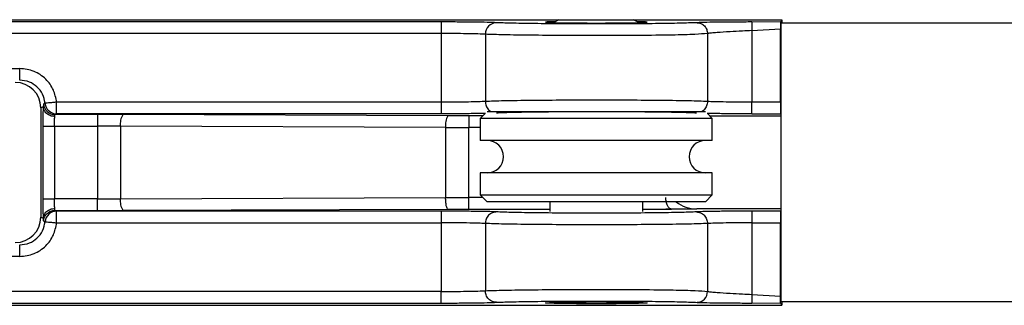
# Model space of a CAD drawing. Header units: millimetres. Extents: x 112 to 948, y 71 to 800.
# Tile 4 of 8: x 373 to 415, y 118 to 130. Entities that reach past the tile are written whole.
import ezdxf

# ---------------------------------------------------------------- set-up
doc = ezdxf.new("R2010")
doc.units = ezdxf.units.MM
doc.header["$LTSCALE"] = 5

msp = doc.modelspace()

# ---------------------------------------------------------------- linework, layer by layer
at = {"color": 7, "linetype": 'Continuous', "lineweight": 25}
for p, q in [((364.304, 129.833), (396.244, 129.833)), ((391.161, 129.736), (364.898, 129.736)), ((391.161, 129.736), (391.161, 129.236)), ((396.244, 129.833), (396.027, 129.707)), ((396.244, 129.833), (399.464, 129.833)), ((399.681, 129.707), (399.464, 129.833)), ((399.464, 129.833), (405.854, 129.833)), ((405.794, 129.733), (404.562, 129.734)), ((405.854, 129.833), (405.794, 129.733)), ((790.801, 129.683), (405.801, 129.683)), ((405.801, 129.683), (405.801, 117.683)), ((405.854, 129.833), (405.854, 129.683)), ((391.161, 129.236), (364.898, 129.236)), ((391.161, 129.236), (391.161, 126.28)), ((393.073, 129.205), (393.073, 126.311)), ((402.645, 129.237), (402.645, 126.31)), ((404.562, 129.364), (405.791, 129.433)), ((404.562, 129.364), (404.562, 126.279)), ((405.791, 126.279), (405.791, 129.433)), ((364.898, 127.73), (373.003, 127.73)), ((374.014, 126.086), (373.908, 126.033)), ((374.028, 126.198), (374.014, 126.086)), ((374.098, 126.233), (374.028, 126.198)), ((374.596, 125.78), (374.596, 126.28)), ((391.161, 126.28), (374.596, 126.28)), ((405.791, 126.279), (404.562, 126.279)), ((373.908, 126.033), (373.908, 121.332)), ((374.596, 125.78), (374.525, 125.745)), ((376.351, 125.745), (374.525, 125.745)), ((391.161, 125.78), (374.596, 125.78)), ((377.447, 125.743), (376.351, 125.745)), ((376.351, 125.745), (376.351, 125.245)), ((391.46, 125.693), (377.447, 125.743)), ((392.357, 125.691), (391.46, 125.693)), ((392.357, 125.691), (392.357, 125.191)), ((392.962, 125.691), (392.357, 125.691)), ((393.059, 125.787), (392.854, 125.583)), ((393.154, 125.883), (402.554, 125.883)), ((402.854, 125.583), (402.649, 125.787)), ((405.801, 125.683), (402.754, 125.683)), ((404.562, 125.779), (405.796, 125.779)), ((405.796, 125.779), (405.801, 125.77)), ((373.998, 125.245), (373.998, 122.121)), ((374.498, 125.245), (376.351, 125.245)), ((374.498, 125.245), (374.498, 122.121)), ((377.347, 125.243), (376.351, 125.245)), ((376.351, 125.245), (376.351, 122.121)), ((391.361, 125.193), (377.347, 125.243)), ((377.347, 125.243), (377.347, 122.123)), ((391.361, 125.193), (391.361, 122.173)), ((391.361, 125.193), (392.357, 125.191)), ((392.357, 122.174), (392.357, 125.191)), ((392.854, 125.191), (392.357, 125.191)), ((392.854, 125.583), (392.854, 124.633)), ((402.854, 125.583), (392.854, 125.583)), ((402.854, 124.633), (402.854, 125.583)), ((402.854, 124.633), (392.854, 124.633)), ((392.854, 123.233), (392.854, 122.283)), ((402.854, 123.233), (392.854, 123.233)), ((402.854, 122.283), (402.854, 123.233)), ((392.854, 122.283), (393.154, 121.983)), ((392.854, 122.283), (402.854, 122.283)), ((402.554, 121.983), (402.854, 122.283)), ((376.351, 122.121), (374.498, 122.121)), ((376.351, 122.121), (377.347, 122.123)), ((376.351, 121.621), (376.351, 122.121)), ((377.347, 122.123), (391.361, 122.173)), ((391.361, 122.173), (392.357, 122.174)), ((392.357, 121.674), (392.357, 122.174)), ((392.962, 122.174), (392.357, 122.174)), ((402.554, 121.983), (393.154, 121.983)), ((395.854, 121.983), (395.854, 121.578)), ((399.854, 121.578), (399.854, 121.983)), ((374.525, 121.621), (374.596, 121.586)), ((374.525, 121.621), (376.351, 121.621)), ((391.161, 121.586), (374.596, 121.586)), ((376.351, 121.621), (377.447, 121.623)), ((377.447, 121.623), (391.46, 121.673)), ((391.46, 121.673), (392.357, 121.674)), ((392.357, 121.674), (395.854, 121.674)), ((399.854, 121.674), (401.097, 121.674)), ((400.854, 121.683), (402.183, 121.683)), ((405.801, 121.683), (402.183, 121.683)), ((405.796, 121.587), (404.562, 121.587)), ((373.908, 121.332), (374.014, 121.28)), ((374.028, 121.168), (374.098, 121.132)), ((374.596, 121.086), (391.161, 121.086)), ((391.161, 121.086), (391.161, 118.13)), ((393.073, 121.055), (393.073, 118.161)), ((402.645, 121.055), (402.645, 118.128)), ((404.562, 121.087), (404.562, 118.001)), ((404.562, 121.087), (405.791, 121.087)), ((405.791, 117.933), (405.791, 121.087)), ((373.003, 119.636), (364.898, 119.636)), ((391.161, 118.13), (364.898, 118.13)), ((404.562, 118.001), (405.791, 117.933)), ((364.898, 117.63), (391.161, 117.63)), ((404.562, 117.631), (405.794, 117.632)), ((405.794, 117.632), (405.854, 117.533)), ((790.801, 117.683), (405.801, 117.683)), ((405.854, 117.683), (405.854, 117.533)), ((364.903, 117.533), (405.854, 117.533))]:
    msp.add_line(p, q, dxfattribs=at)
for centre, radius, start, end in [((393.565, 129.213), 0.492, 91.6505, 180.9088), ((406.614, 129.549), 2.06, 174.8476, 185.1524), ((374.526, 126.245), 0.5, 185.376, 269.9471), ((374.596, 126.28), 0.5, 185.3855, 208.3605), ((374.596, 126.28), 0.5, 208.3511, 269.9535), ((378.075, 125.357), 0.737, 148.5058, 188.953), ((392.089, 125.308), 0.737, 148.5058, 188.953), ((393.154, 123.933), 0.7, 270, 90), ((402.554, 123.933), 0.7, 90, 270), ((378.075, 122.008), 0.737, 171.047, 211.4942), ((374.596, 121.086), 0.5, 90.0529, 174.624), ((402.182, 118.123), 0.463, 271.8465, 0.5837)]:
    msp.add_arc(centre, radius, start, end, dxfattribs=at)
for centre, major_axis, ratio, start_param, end_param in [((397.854, 129.729), (2.196, 0), 0.017458, 2.492873, 6.931905), ((405.796, 126.279), (0, 0.5), 0.010472, 1.570796, 3.124139)]:
    msp.add_ellipse(centre, major_axis=major_axis, ratio=ratio, start_param=start_param, end_param=end_param, dxfattribs=at)
at = {"color": 7, "linetype": 'Continuous', "lineweight": 25, "extrusion": (2.20242e-09, 1.10088e-09, 1)}
msp.add_ellipse((372.808, 126.033), major_axis=(-0.985, -0.492, 0), ratio=0.999239, start_param=2.678371, end_param=4.248559, dxfattribs=at)
at = {"color": 7, "linetype": 'Continuous', "lineweight": 25, "extrusion": (2.74916e-09, 9.67734e-11, 1)}
msp.add_ellipse((402.193, 122.883), major_axis=(-1.339, -0.047, 0), ratio=0.895794, start_param=0.808844, end_param=1.531521, dxfattribs=at)
at = {"color": 7, "linetype": 'Continuous', "lineweight": 25, "extrusion": (2.20224e-09, -1.10078e-09, 1)}
msp.add_ellipse((372.808, 121.333), major_axis=(0.985, -0.492, 0), ratio=0.999239, start_param=5.176219, end_param=6.746407, dxfattribs=at)
at = {"color": 7, "linetype": 'Continuous', "lineweight": 25}
msp.add_ellipse((397.854, 117.637), major_axis=(2.195, 0), ratio=0.017458, dxfattribs=at)
for points, knots in [([(392.191, 129.731), (392.08, 129.732), (391.761, 129.735), (391.398, 129.736), (391.161, 129.736)], [0, 0, 0, 0, 0.347321, 1, 1, 1, 1]), ([(393.551, 129.705), (393.434, 129.71), (393.207, 129.719), (392.686, 129.728), (392.311, 129.73), (392.191, 129.731)], [0, 0, 0, 0, 0.422031, 0.814459, 1, 1, 1, 1]), ([(402.197, 129.705), (402.009, 129.698), (401.635, 129.682), (400.595, 129.664), (399.312, 129.652), (397.874, 129.648), (396.434, 129.652), (395.145, 129.664), (394.1, 129.682), (393.734, 129.697), (393.551, 129.705)], [0, 0, 0, 0, 0.125205, 0.250235, 0.375205, 0.500164, 0.625122, 0.750081, 0.87504, 1, 1, 1, 1]), ([(403.614, 129.731), (403.48, 129.73), (403.093, 129.728), (402.551, 129.719), (402.318, 129.71), (402.197, 129.705)], [0, 0, 0, 0, 0.200451, 0.582922, 1, 1, 1, 1]), ([(402.197, 129.705), (402.253, 129.699), (402.339, 129.689), (402.443, 129.63), (402.514, 129.57), (402.572, 129.495), (402.629, 129.386), (402.639, 129.296), (402.645, 129.237)], [0, 0, 0, 0, 0.239519, 0.3684, 0.5, 0.6316, 0.760481, 1, 1, 1, 1]), ([(404.562, 129.734), (404.336, 129.734), (404.004, 129.734), (403.708, 129.732), (403.614, 129.731)], [0, 0, 0, 0, 0.680005, 1, 1, 1, 1]), ([(405.794, 129.733), (405.794, 129.729), (405.793, 129.722), (405.792, 129.668), (405.791, 129.591), (405.791, 129.508), (405.791, 129.454), (405.791, 129.433)], [0, 0, 0, 0, 0.217262, 0.434572, 0.65086, 0.866957, 1, 1, 1, 1]), ([(393.073, 129.205), (392.98, 129.21), (392.8, 129.219), (392.296, 129.228), (391.738, 129.235), (391.347, 129.235), (391.161, 129.236)], [0, 0, 0, 0, 0.280012, 0.54004, 0.780047, 1, 1, 1, 1]), ([(402.645, 129.237), (402.484, 129.224), (402.14, 129.194), (401.115, 129.168), (399.701, 129.152), (398.048, 129.147), (396.422, 129.151), (394.991, 129.162), (393.752, 129.18), (393.31, 129.196), (393.073, 129.205)], [0, 0, 0, 0, 0.1052936, 0.2242396, 0.3568121, 0.4886538, 0.6143309, 0.7365458, 0.8583216, 1, 1, 1, 1]), ([(404.562, 129.364), (404.424, 129.357), (404.097, 129.34), (403.56, 129.312), (403.111, 129.284), (402.798, 129.259), (402.698, 129.245), (402.645, 129.237)], [0, 0, 0, 0, 0.162382, 0.383068, 0.661748, 0.823573, 1, 1, 1, 1]), ([(374.596, 126.28), (374.56, 126.46), (374.488, 126.829), (374.139, 127.303), (373.628, 127.658), (373.214, 127.705), (373.003, 127.73)], [0, 0, 0, 0, 0.231622, 0.475522, 0.731642, 1, 1, 1, 1]), ([(374.098, 126.233), (374.071, 126.367), (374.017, 126.634), (373.763, 126.954), (373.417, 127.183), (373.146, 127.214), (373.003, 127.23)], [0, 0, 0, 0, 0.249923, 0.499906, 0.7359, 1, 1, 1, 1]), ([(374.014, 126.086), (374.012, 126.033), (374.007, 125.927), (374.002, 125.71), (373.999, 125.48), (373.998, 125.323), (373.998, 125.245)], [0, 0, 0, 0, 0.264873, 0.529563, 0.764953, 1, 1, 1, 1]), ([(374.514, 125.665), (374.452, 125.672), (374.356, 125.682), (374.241, 125.735), (374.161, 125.789), (374.097, 125.856), (374.034, 125.953), (374.022, 126.034), (374.014, 126.086)], [0, 0, 0, 0, 0.239714, 0.368524, 0.499998, 0.631471, 0.760283, 1, 1, 1, 1]), ([(374.596, 126.28), (374.534, 126.274), (374.406, 126.262), (374.241, 126.246), (374.125, 126.236), (374.107, 126.234), (374.098, 126.233)], [0, 0, 0, 0, 0.241293, 0.500998, 0.760146, 1, 1, 1, 1]), ([(393.073, 126.311), (392.984, 126.306), (392.82, 126.297), (392.351, 126.287), (391.794, 126.281), (391.369, 126.28), (391.161, 126.28)], [0, 0, 0, 0, 0.268842, 0.500234, 0.754434, 1, 1, 1, 1]), ([(402.645, 126.31), (402.415, 126.319), (401.971, 126.335), (400.713, 126.353), (399.317, 126.363), (397.872, 126.367), (396.425, 126.364), (395.023, 126.353), (393.758, 126.335), (393.307, 126.319), (393.073, 126.311)], [0, 0, 0, 0, 0.140228, 0.270317, 0.390247, 0.5, 0.609984, 0.729991, 0.860003, 1, 1, 1, 1]), ([(393.073, 126.311), (393.08, 126.248), (393.09, 126.151), (393.15, 126.035), (393.212, 125.956), (393.278, 125.897), (393.325, 125.873), (393.343, 125.864)], [0, 0, 0, 0, 0.336828, 0.518057, 0.703104, 0.88815, 1, 1, 1, 1]), ([(402.645, 126.31), (402.639, 126.247), (402.628, 126.151), (402.569, 126.035), (402.506, 125.955), (402.441, 125.897), (402.393, 125.873), (402.375, 125.864)], [0, 0, 0, 0, 0.337095, 0.518474, 0.703676, 0.888878, 1, 1, 1, 1]), ([(404.562, 126.279), (404.375, 126.279), (403.982, 126.28), (403.421, 126.286), (402.916, 126.296), (402.738, 126.305), (402.645, 126.31)], [0, 0, 0, 0, 0.2195912, 0.4594782, 0.7196274, 1, 1, 1, 1]), ([(374.498, 125.245), (374.498, 125.283), (374.498, 125.363), (374.502, 125.478), (374.507, 125.586), (374.511, 125.638), (374.514, 125.665)], [0, 0, 0, 0, 0.232492, 0.476624, 0.732446, 1, 1, 1, 1]), ([(374.514, 125.665), (374.515, 125.674), (374.517, 125.699), (374.519, 125.733), (374.523, 125.74), (374.525, 125.745)], [0, 0, 0, 0, 0.178782, 0.527282, 1, 1, 1, 1]), ([(392.199, 125.784), (392.086, 125.783), (391.764, 125.78), (391.398, 125.78), (391.161, 125.78)], [0, 0, 0, 0, 0.353583, 1, 1, 1, 1]), ([(393.081, 125.796), (392.916, 125.793), (392.666, 125.788), (392.318, 125.785), (392.199, 125.784)], [0, 0, 0, 0, 0.659785, 1, 1, 1, 1]), ([(402.166, 125.81), (401.987, 125.818), (401.628, 125.833), (400.591, 125.852), (399.308, 125.863), (397.871, 125.868), (396.432, 125.864), (395.144, 125.852), (394.1, 125.834), (393.734, 125.818), (393.551, 125.811)], [0, 0, 0, 0, 0.125015, 0.250008, 0.375004, 0.5, 0.624997, 0.749993, 0.874986, 1, 1, 1, 1]), ([(403.505, 125.784), (403.391, 125.784), (403.044, 125.787), (402.797, 125.792), (402.631, 125.795)], [0, 0, 0, 0, 0.328736, 1, 1, 1, 1]), ([(404.562, 125.779), (404.324, 125.779), (403.951, 125.779), (403.624, 125.782), (403.505, 125.784)], [0, 0, 0, 0, 0.636927, 1, 1, 1, 1]), ([(373.998, 122.121), (373.998, 122.044), (373.999, 121.89), (374.002, 121.661), (374.007, 121.442), (374.012, 121.334), (374.014, 121.28)], [0, 0, 0, 0, 0.2303795, 0.4604424, 0.7304296, 1, 1, 1, 1]), ([(374.514, 121.7), (374.511, 121.727), (374.507, 121.78), (374.502, 121.888), (374.498, 122.003), (374.498, 122.082), (374.498, 122.121)], [0, 0, 0, 0, 0.267579, 0.52341, 0.767534, 1, 1, 1, 1]), ([(401.097, 121.674), (401.078, 121.678), (401.042, 121.684), (400.982, 121.731), (400.931, 121.803), (400.893, 121.899), (400.871, 121.987), (400.856, 122.08), (400.855, 122.143), (400.854, 122.174)], [0, 0, 0, 0, 0.161346, 0.301377, 0.51712, 0.645787, 0.768609, 0.88638, 1, 1, 1, 1]), ([(374.014, 121.279), (374.022, 121.332), (374.034, 121.412), (374.097, 121.509), (374.161, 121.576), (374.241, 121.631), (374.356, 121.684), (374.452, 121.694), (374.514, 121.7)], [0, 0, 0, 0, 0.239717, 0.368529, 0.500002, 0.631475, 0.760286, 1, 1, 1, 1]), ([(374.525, 121.621), (374.523, 121.626), (374.519, 121.633), (374.517, 121.669), (374.515, 121.692), (374.514, 121.7)], [0, 0, 0, 0, 0.513583, 0.820437, 1, 1, 1, 1]), ([(392.199, 121.581), (392.086, 121.582), (391.764, 121.585), (391.398, 121.586), (391.161, 121.586)], [0, 0, 0, 0, 0.353396, 1, 1, 1, 1]), ([(393.551, 121.555), (393.434, 121.56), (393.207, 121.569), (392.688, 121.578), (392.317, 121.58), (392.199, 121.581)], [0, 0, 0, 0, 0.424206, 0.818466, 1, 1, 1, 1]), ([(393.551, 121.555), (393.491, 121.548), (393.399, 121.537), (393.288, 121.475), (393.211, 121.41), (393.15, 121.33), (393.09, 121.214), (393.08, 121.118), (393.073, 121.055)], [0, 0, 0, 0, 0.239524, 0.368401, 0.499995, 0.631589, 0.760469, 1, 1, 1, 1]), ([(402.166, 121.555), (401.987, 121.548), (401.628, 121.532), (400.591, 121.514), (399.308, 121.502), (397.871, 121.498), (396.432, 121.502), (395.144, 121.514), (394.1, 121.532), (393.734, 121.547), (393.551, 121.555)], [0, 0, 0, 0, 0.1250147, 0.250008, 0.3750043, 0.5000004, 0.6249965, 0.7499928, 0.874986, 1, 1, 1, 1]), ([(403.505, 121.582), (403.392, 121.581), (403.024, 121.578), (402.508, 121.569), (402.283, 121.56), (402.166, 121.555)], [0, 0, 0, 0, 0.17488, 0.572074, 1, 1, 1, 1]), ([(402.166, 121.555), (402.226, 121.548), (402.319, 121.538), (402.43, 121.475), (402.507, 121.411), (402.569, 121.331), (402.628, 121.215), (402.639, 121.118), (402.645, 121.055)], [0, 0, 0, 0, 0.239525, 0.368405, 0.500001, 0.631597, 0.760476, 1, 1, 1, 1]), ([(404.562, 121.587), (404.324, 121.586), (403.951, 121.586), (403.624, 121.583), (403.505, 121.582)], [0, 0, 0, 0, 0.636721, 1, 1, 1, 1]), ([(373.003, 120.136), (373.146, 120.152), (373.417, 120.182), (373.763, 120.411), (374.017, 120.732), (374.071, 120.999), (374.098, 121.132)], [0, 0, 0, 0, 0.264117, 0.500094, 0.750091, 1, 1, 1, 1]), ([(373.003, 119.636), (373.214, 119.66), (373.628, 119.708), (374.139, 120.062), (374.488, 120.536), (374.56, 120.906), (374.596, 121.086)], [0, 0, 0, 0, 0.268358, 0.524478, 0.768378, 1, 1, 1, 1]), ([(374.014, 121.28), (374.016, 121.248), (374.02, 121.184), (374.025, 121.173), (374.028, 121.168)], [0, 0, 0, 0, 0.490204, 1, 1, 1, 1]), ([(374.098, 121.132), (374.107, 121.132), (374.125, 121.13), (374.241, 121.119), (374.406, 121.104), (374.534, 121.092), (374.596, 121.086)], [0, 0, 0, 0, 0.239854, 0.499002, 0.758707, 1, 1, 1, 1]), ([(393.073, 121.055), (392.98, 121.06), (392.8, 121.069), (392.296, 121.078), (391.738, 121.085), (391.347, 121.085), (391.161, 121.086)], [0, 0, 0, 0, 0.279992, 0.540013, 0.780027, 1, 1, 1, 1]), ([(402.645, 121.055), (402.415, 121.047), (401.971, 121.03), (400.714, 121.013), (399.317, 121.002), (397.872, 120.998), (396.425, 121.002), (395.024, 121.013), (393.759, 121.03), (393.307, 121.046), (393.073, 121.055)], [0, 0, 0, 0, 0.140154, 0.27022, 0.390179, 0.500012, 0.609913, 0.729893, 0.859928, 1, 1, 1, 1]), ([(404.562, 121.087), (404.375, 121.086), (403.982, 121.085), (403.421, 121.079), (402.916, 121.069), (402.738, 121.06), (402.645, 121.055)], [0, 0, 0, 0, 0.2195562, 0.4594316, 0.7195924, 1, 1, 1, 1]), ([(391.161, 118.13), (391.347, 118.13), (391.738, 118.131), (392.296, 118.137), (392.8, 118.147), (392.98, 118.156), (393.073, 118.161)], [0, 0, 0, 0, 0.219953, 0.45996, 0.719988, 1, 1, 1, 1]), ([(393.073, 118.161), (393.317, 118.169), (393.784, 118.186), (395.098, 118.204), (396.54, 118.215), (398.143, 118.218), (399.766, 118.213), (401.171, 118.196), (402.155, 118.171), (402.489, 118.142), (402.645, 118.128)], [0, 0, 0, 0, 0.144457, 0.277459, 0.39898, 0.511037, 0.652727, 0.781469, 0.897234, 1, 1, 1, 1]), ([(393.551, 117.661), (393.491, 117.668), (393.399, 117.678), (393.288, 117.741), (393.211, 117.805), (393.15, 117.885), (393.09, 118.001), (393.08, 118.098), (393.073, 118.161)], [0, 0, 0, 0, 0.239527, 0.368406, 0.5, 0.631594, 0.760473, 1, 1, 1, 1]), ([(402.645, 118.128), (402.698, 118.121), (402.799, 118.107), (403.111, 118.081), (403.561, 118.053), (404.098, 118.025), (404.424, 118.008), (404.562, 118.001)], [0, 0, 0, 0, 0.176579, 0.338514, 0.61728, 0.837879, 1, 1, 1, 1]), ([(404.562, 118.001), (404.56, 117.955), (404.557, 117.884), (404.555, 117.799), (404.555, 117.74), (404.555, 117.692), (404.557, 117.645), (404.56, 117.637), (404.562, 117.631)], [0, 0, 0, 0, 0.239466, 0.368235, 0.499719, 0.631244, 0.760131, 1, 1, 1, 1]), ([(391.161, 117.63), (391.398, 117.63), (391.761, 117.63), (392.08, 117.633), (392.191, 117.634)], [0, 0, 0, 0, 0.652677, 1, 1, 1, 1]), ([(392.191, 117.634), (392.311, 117.635), (392.686, 117.638), (393.207, 117.647), (393.434, 117.656), (393.551, 117.661)], [0, 0, 0, 0, 0.18554, 0.577968, 1, 1, 1, 1]), ([(393.551, 117.661), (393.734, 117.668), (394.1, 117.684), (395.145, 117.702), (396.434, 117.714), (397.874, 117.718), (399.312, 117.713), (400.595, 117.702), (401.635, 117.683), (402.009, 117.668), (402.197, 117.66)], [0, 0, 0, 0, 0.12496, 0.249919, 0.374878, 0.499836, 0.624795, 0.749765, 0.874795, 1, 1, 1, 1]), ([(402.197, 117.66), (402.318, 117.656), (402.551, 117.646), (403.093, 117.638), (403.48, 117.635), (403.614, 117.634)], [0, 0, 0, 0, 0.417095, 0.79958, 1, 1, 1, 1]), ([(403.614, 117.634), (403.708, 117.634), (404.004, 117.631), (404.336, 117.631), (404.562, 117.631)], [0, 0, 0, 0, 0.320052, 1, 1, 1, 1]), ([(405.794, 117.632), (405.794, 117.634), (405.793, 117.637), (405.793, 117.662), (405.792, 117.718), (405.791, 117.816), (405.791, 117.894), (405.791, 117.933)], [0, 0, 0, 0, 0.131345, 0.261021, 0.501154, 0.750854, 1, 1, 1, 1])]:
    msp.add_open_spline(points, degree=3, knots=knots, dxfattribs=at)
for points in [[(373.003, 127.23), (373.003, 127.238), (373.003, 127.255), (373.003, 127.371), (373.003, 127.535), (373.003, 127.665), (373.003, 127.73)], [(391.161, 126.28), (391.161, 126.215), (391.161, 126.085), (391.161, 125.921), (391.161, 125.805), (391.161, 125.788), (391.161, 125.78)], [(404.562, 125.779), (404.562, 125.787), (404.562, 125.804), (404.562, 125.92), (404.562, 126.084), (404.562, 126.214), (404.562, 126.279)], [(373.998, 125.245), (374.008, 125.245), (374.026, 125.245), (374.143, 125.245), (374.306, 125.245), (374.434, 125.245), (374.498, 125.245)], [(373.998, 122.121), (374.008, 122.121), (374.026, 122.121), (374.143, 122.121), (374.306, 122.121), (374.434, 122.121), (374.498, 122.121)], [(391.46, 121.673), (391.447, 121.681), (391.422, 121.698), (391.389, 121.814), (391.366, 121.978), (391.362, 122.108), (391.361, 122.173)], [(374.028, 121.168), (374.04, 121.228), (374.065, 121.35), (374.182, 121.498), (374.34, 121.601), (374.464, 121.614), (374.525, 121.621)], [(374.596, 121.086), (374.596, 121.151), (374.596, 121.28), (374.596, 121.444), (374.596, 121.56), (374.596, 121.577), (374.596, 121.586)], [(391.161, 121.586), (391.161, 121.577), (391.161, 121.56), (391.161, 121.444), (391.161, 121.28), (391.161, 121.151), (391.161, 121.086)], [(404.562, 121.587), (404.562, 121.578), (404.562, 121.561), (404.562, 121.445), (404.562, 121.281), (404.562, 121.151), (404.562, 121.087)], [(405.796, 121.587), (405.796, 121.578), (405.795, 121.561), (405.794, 121.445), (405.792, 121.281), (405.791, 121.151), (405.791, 121.087)], [(373.003, 119.636), (373.003, 119.701), (373.003, 119.83), (373.003, 119.994), (373.003, 120.11), (373.003, 120.127), (373.003, 120.136)], [(391.161, 117.63), (391.161, 117.638), (391.161, 117.655), (391.161, 117.771), (391.161, 117.935), (391.161, 118.065), (391.161, 118.13)]]:
    msp.add_open_spline(points, degree=3, dxfattribs=at)

doc.saveas('drawing.dxf')
